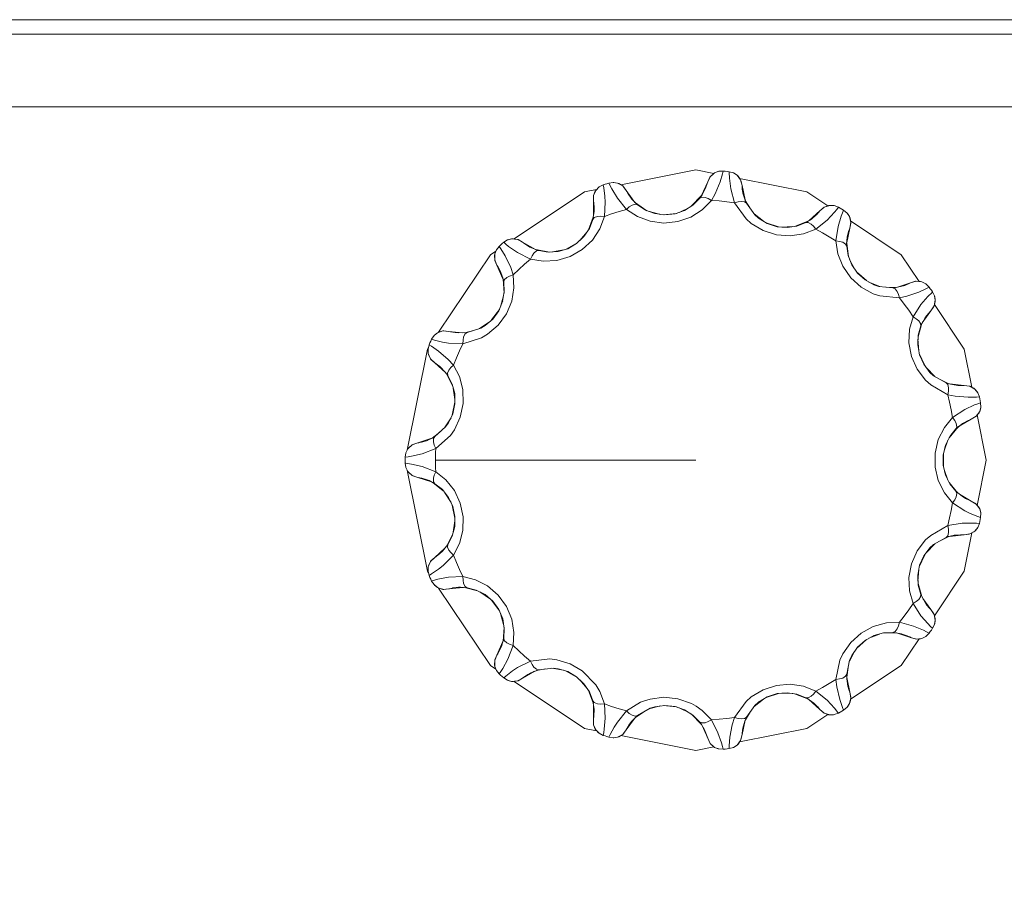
# Model space of a CAD drawing. Header units: millimetres. Extents: x 53746 to 116821, y -810352 to -765802.
# Tile 164 of 256: x 74392 to 74561, y -772028 to -771878. Entities that reach past the tile are written whole.
import ezdxf

# ---------------------------------------------------------------- set-up
doc = ezdxf.new("R2010")
doc.units = ezdxf.units.MM
doc.header["$MEASUREMENT"] = 0
doc.layers.add('Main Cradle Rails', color=7, linetype='Continuous', lineweight=0)
doc.layers.add('Tank and Accumulators', color=7, linetype='Continuous', lineweight=0)

# ---------------------------------------------------------------- blocks, each defined once
blk = doc.blocks.new('*U57')
at = {"layer": 'Tank and Accumulators', "color": 7, "linetype": 'Continuous', "lineweight": 0}
for p, q in [((-10774.07, 16168.61), (-10774.06, 16168.62)), ((-10783.57, 16165.87), (-10785.57, 16167.22)), ((-10785.5, 16167.15), (-10785.5, 16167.14)), ((-10785.18, 16166.87), (-10785.5, 16167.14)), ((-10774.22, 16168.4), (-10775.89, 16166.68)), ((-10765.76, 16166.2), (-10766.65, 16167.62)), ((-10766.62, 16167.53), (-10766.62, 16167.52)), ((-10766.43, 16167.13), (-10766.44, 16167.14)), ((-10792.68, 16165.8), (-10792.68, 16165.81)), ((-10783.14, 16165.71), (-10781.23, 16165.23)), ((-10782.23, 16165.37), (-10782.23, 16165.37)), ((-10778.49, 16165.41), (-10780.76, 16165.17)), ((-10778.74, 16165.33), (-10780.49, 16165.14)), ((-10778.74, 16165.33), (-10778.74, 16165.33)), ((-10778.03, 16165.57), (-10776.26, 16166.44)), ((-10777.1, 16165.9), (-10777.1, 16165.9)), ((-10777.08, 16165.91), (-10777.09, 16165.9)), ((-10763.49, 16164.04), (-10765.12, 16165.31)), ((-10753.82, 16165.84), (-10755.66, 16164.18)), ((-10792.84, 16164.74), (-10793.62, 16162.6)), ((-10764.99, 16165.13), (-10764.99, 16165.13)), ((-10764.35, 16164.56), (-10764.99, 16165.13)), ((-10760.91, 16163.09), (-10763.08, 16163.79)), ((-10761.18, 16163.11), (-10762.86, 16163.65)), ((-10755.86, 16164.06), (-10758.03, 16163.18)), ((-10756.22, 16163.83), (-10756.23, 16163.83)), ((-10755.28, 16164.42), (-10755.29, 16164.41)), ((-10795.14, 16160.72), (-10793.87, 16162.23)), ((-10761.18, 16163.11), (-10761.17, 16163.11)), ((-10760.44, 16163.05), (-10758.46, 16163.12)), ((-10759.44, 16162.97), (-10759.45, 16162.97)), ((-10795.49, 16160.38), (-10797.47, 16159.24)), ((-10795.68, 16160.21), (-10797.21, 16159.32)), ((-10795.68, 16160.21), (-10795.68, 16160.21)), ((-10794.41, 16161.4), (-10794.42, 16161.39)), ((-10794.4, 16161.41), (-10794.41, 16161.41)), ((-10749.21, 16160.19), (-10749.21, 16160.19)), ((-10749.2, 16159.77), (-10749.21, 16160.18)), ((-10748.86, 16157.9), (-10749.2, 16160.29)), ((-10800.32, 16158.74), (-10802.69, 16159.16)), ((-10802.6, 16159.12), (-10802.6, 16159.12)), ((-10800.58, 16158.73), (-10802.2, 16158.99)), ((-10797.92, 16159.11), (-10799.85, 16158.77)), ((-10798.89, 16158.82), (-10798.88, 16158.83)), ((-10748.69, 16157.47), (-10747.77, 16155.74)), ((-10748.34, 16156.57), (-10748.34, 16156.57)), ((-10745.81, 16153.82), (-10747.5, 16155.34)), ((-10746.04, 16153.95), (-10747.35, 16155.12)), ((-10808.39, 16154.31), (-10808.4, 16154.32)), ((-10808.34, 16154.06), (-10808.17, 16151.67)), ((-10746.04, 16153.95), (-10746.04, 16153.95)), ((-10743.47, 16152.81), (-10745.37, 16153.58)), ((-10744.51, 16153.11), (-10744.52, 16153.12)), ((-10743.69, 16152.84), (-10744.51, 16153.11)), ((-10743.69, 16152.84), (-10743.69, 16152.84)), ((-10742.38, 16152.7), (-10740.73, 16152.64)), ((-10741.23, 16152.59), (-10741.24, 16152.59)), ((-10740.47, 16152.67), (-10740.46, 16152.68)), ((-10808.79, 16149.33), (-10808.25, 16151.21)), ((-10808.41, 16150.25), (-10808.41, 16150.24)), ((-10808.97, 16148.88), (-10810.31, 16147.05)), ((-10809.07, 16148.64), (-10810.11, 16147.21)), ((-10809.07, 16148.64), (-10809.07, 16148.64)), ((-10810.69, 16146.72), (-10812.39, 16145.57)), ((-10814.92, 16144.86), (-10813.43, 16145.23)), ((-10814.52, 16144.88), (-10814.53, 16144.88)), ((-10811.44, 16146.08), (-10812.18, 16145.64)), ((-10812.18, 16145.64), (-10812.18, 16145.64)), ((-10736.91, 16144.17), (-10736.25, 16146.49)), ((-10736.46, 16146.02), (-10736.29, 16146.4)), ((-10736.29, 16146.41), (-10736.29, 16146.41)), ((-10816, 16144.81), (-10815.99, 16144.81)), ((-10736.79, 16141.76), (-10736.93, 16143.73)), ((-10736.97, 16142.74), (-10736.97, 16142.75)), ((-10735.77, 16139.2), (-10736.7, 16141.29)), ((-10735.94, 16139.42), (-10736.65, 16141.03)), ((-10734.05, 16137.34), (-10735.48, 16138.82)), ((-10818.29, 16138.08), (-10818.3, 16138.09)), ((-10818.13, 16137.87), (-10817.01, 16135.75)), ((-10734.24, 16137.45), (-10734.88, 16138.03)), ((-10734.24, 16137.45), (-10734.24, 16137.45)), ((-10733.1, 16136.79), (-10731.61, 16136.07)), ((-10816.9, 16135.32), (-10816.62, 16133.37)), ((-10732.09, 16136.22), (-10732.1, 16136.22)), ((-10731.36, 16135.99), (-10731.35, 16135.98)), ((-10816.65, 16134.37), (-10816.65, 16134.35)), ((-10816.61, 16132.89), (-10817.09, 16130.66)), ((-10816.61, 16132.62), (-10816.97, 16130.9)), ((-10816.61, 16132.63), (-10816.61, 16132.62)), ((-10817.29, 16130.22), (-10818.39, 16128.47)), ((-10817.72, 16129.32), (-10818.22, 16128.62)), ((-10818.22, 16128.62), (-10818.22, 16128.62)), ((-10731.56, 16126.78), (-10730.02, 16128.62)), ((-10731.45, 16127.01), (-10730.41, 16128.28)), ((-10730.1, 16128.56), (-10730.1, 16128.57)), ((-10819.2, 16127.74), (-10820.52, 16126.71)), ((-10820.43, 16126.75), (-10820.43, 16126.76)), ((-10820.06, 16126.98), (-10820.07, 16126.97)), ((-10732.44, 16124.51), (-10731.77, 16126.36)), ((-10732.2, 16125.5), (-10732.21, 16125.49)), ((-10732.61, 16122.03), (-10732.62, 16123.79)), ((-10732.55, 16121.78), (-10732.55, 16124.06)), ((-10821.36, 16103.78), (-10824.83, 16121.2)), ((-10732.61, 16122.03), (-10732.61, 16122.03)), ((-10732.44, 16121.3), (-10731.77, 16119.45)), ((-10823.02, 16119.94), (-10820.66, 16119.17)), ((-10732.21, 16120.34), (-10732.21, 16120.35)), ((-10732.21, 16120.32), (-10732.21, 16120.33)), ((-10821.05, 16119.38), (-10821.04, 16119.38)), ((-10820.45, 16119.06), (-10818.62, 16117.62)), ((-10730.11, 16117.3), (-10731.57, 16119.05)), ((-10817.29, 16115.6), (-10818.34, 16117.28)), ((-10817.73, 16116.52), (-10817.72, 16116.51)), ((-10817.72, 16116.5), (-10817.72, 16116.49)), ((-10729.26, 16116.63), (-10729.27, 16116.63)), ((-10817.09, 16115.16), (-10816.61, 16112.93)), ((-10816.97, 16114.93), (-10816.98, 16114.93)), ((-10816.97, 16114.93), (-10816.61, 16113.2)), ((-10816.9, 16110.51), (-10816.62, 16112.46)), ((-10816.65, 16111.46), (-10816.65, 16111.45)), ((-10817.01, 16110.06), (-10818.08, 16108.06)), ((-10733.1, 16109.03), (-10731.6, 16109.77)), ((-10732.1, 16109.6), (-10732.09, 16109.61)), ((-10731.69, 16109.75), (-10731.7, 16109.74)), ((-10735.48, 16107), (-10734.05, 16108.49)), ((-10734.88, 16107.8), (-10734.24, 16108.38)), ((-10734.24, 16108.38), (-10734.24, 16108.38)), ((-10818.77, 16107.22), (-10818.76, 16107.23)), ((-10736.7, 16104.54), (-10735.77, 16106.62)), ((-10736.65, 16104.8), (-10735.94, 16106.41)), ((-10736.66, 16104.79), (-10736.65, 16104.8)), ((-10821.17, 16103.49), (-10821.36, 16103.78)), ((-10736.97, 16103.09), (-10736.97, 16103.1)), ((-10736.93, 16102.1), (-10736.79, 16104.07)), ((-10817.67, 16100.74), (-10815.2, 16100.99)), ((-10815.65, 16101.02), (-10815.64, 16101.02)), ((-10814.97, 16100.98), (-10812.71, 16100.41)), ((-10736.28, 16099.46), (-10736.91, 16101.65)), ((-10810.68, 16099.1), (-10812.32, 16100.21)), ((-10811.45, 16099.76), (-10811.44, 16099.75)), ((-10811.43, 16099.75), (-10811.43, 16099.74)), ((-10810.31, 16098.78), (-10808.97, 16096.94)), ((-10810.11, 16098.61), (-10810.12, 16098.62)), ((-10810.11, 16098.61), (-10809.07, 16097.19)), ((-10735.79, 16098.51), (-10735.78, 16098.5)), ((-10735.78, 16098.5), (-10735.78, 16098.5)), ((-10808.79, 16096.51), (-10808.25, 16094.61)), ((-10808.4, 16095.56), (-10808.4, 16095.57)), ((-10808.17, 16094.15), (-10808.34, 16091.75)), ((-10808.13, 16093.9), (-10808.23, 16092.26)), ((-10743.57, 16092.97), (-10745.38, 16092.24)), ((-10744.5, 16092.72), (-10744.49, 16092.72)), ((-10743.12, 16093.1), (-10740.71, 16093.18)), ((-10741.23, 16093.24), (-10740.81, 16093.2)), ((-10740.81, 16093.2), (-10740.81, 16093.2)), ((-10808.31, 16091.85), (-10808.31, 16091.85)), ((-10747.49, 16090.49), (-10745.81, 16092.01)), ((-10747.35, 16090.7), (-10746.04, 16091.88)), ((-10747.35, 16090.7), (-10747.35, 16090.7)), ((-10748.74, 16088.27), (-10747.78, 16090.07)), ((-10748.7, 16088.48), (-10748.34, 16089.26)), ((-10748.34, 16089.27), (-10748.33, 16089.27)), ((-10748.7, 16088.48), (-10748.7, 16088.48)), ((-10803.56, 16086.3), (-10803.56, 16086.3)), ((-10801.04, 16086.96), (-10802.56, 16086.69)), ((-10802.2, 16086.83), (-10802.18, 16086.83)), ((-10799.95, 16087.07), (-10797.92, 16086.72)), ((-10799.73, 16087.1), (-10799.73, 16087.1)), ((-10799.73, 16087.1), (-10798.88, 16087)), ((-10797.46, 16086.58), (-10795.48, 16085.44)), ((-10797.21, 16086.5), (-10795.68, 16085.62)), ((-10749.2, 16085.55), (-10748.97, 16087.19)), ((-10749.2, 16086.06), (-10749.2, 16086.07)), ((-10793.87, 16083.6), (-10795.14, 16085.11)), ((-10794.41, 16084.42), (-10794.41, 16084.41)), ((-10749.2, 16085.29), (-10749.2, 16085.28)), ((-10793.62, 16083.23), (-10792.8, 16080.96)), ((-10793.48, 16083), (-10792.9, 16081.47)), ((-10763.08, 16082.03), (-10760.91, 16082.74)), ((-10762.86, 16082.17), (-10761.18, 16082.72)), ((-10760.44, 16082.78), (-10758.46, 16082.71)), ((-10759.43, 16082.85), (-10759.44, 16082.85)), ((-10758.03, 16082.64), (-10755.78, 16081.74)), ((-10792.81, 16081.05), (-10792.81, 16081.06)), ((-10783.24, 16080.09), (-10781.23, 16080.59)), ((-10780.76, 16080.65), (-10778.48, 16080.41)), ((-10780.49, 16080.69), (-10778.74, 16080.5)), ((-10765.12, 16080.51), (-10763.49, 16081.78)), ((-10764.99, 16080.69), (-10764.35, 16081.26)), ((-10764.99, 16080.69), (-10764.99, 16080.69)), ((-10756.23, 16082), (-10755.87, 16081.8)), ((-10755.87, 16081.8), (-10755.86, 16081.79)), ((-10785.46, 16078.68), (-10784.18, 16079.54)), ((-10785.18, 16078.96), (-10785.17, 16078.96)), ((-10783.04, 16080.2), (-10782.22, 16080.46)), ((-10783.04, 16080.2), (-10783.04, 16080.2)), ((-10776.26, 16079.39), (-10778.04, 16080.25)), ((-10777.09, 16079.92), (-10777.08, 16079.91)), ((-10775.89, 16079.15), (-10774.21, 16077.41)), ((-10775.66, 16079), (-10774.51, 16077.84)), ((-10765.76, 16079.63), (-10766.64, 16078.22)), ((-10786.21, 16077.92), (-10786.22, 16077.91)), ((-10786.22, 16077.91), (-10786.22, 16077.91)), ((-10774.26, 16077.5), (-10774.26, 16077.5)), ((-10766.74, 16077.98), (-10766.75, 16077.97)), ((-10766.44, 16078.68), (-10766.43, 16078.69))]:
    blk.add_line(p, q, dxfattribs=at)
at = {"layer": 'Tank and Accumulators', "color": 7, "linetype": 'Continuous', "lineweight": 0, "flags": 128}
for points in [[(-10653.07, 16196.84), (-10653.07, 16196.84), (-10653.18, 16197.22), (-10653.57, 16197.82), (-10653.73, 16198.03), (-10654.54, 16198.57), (-10654.82, 16198.66), (-10655.49, 16198.76), (-11450.49, 16198.76), (-11451.14, 16198.67), (-11451.14, 16198.67)], [(-11450.5, 16196.26), (-11450.49, 16196.26), (-10655.49, 16196.26), (-10655.49, 15851.26), (-11450.49, 15851.26), (-11450.49, 15851.26)], [(-11437.99, 15863.76), (-10667.99, 15863.76), (-10667.99, 16183.76), (-11437.99, 16183.76), (-11437.99, 15863.76)], [(-10788.08, 16170.34), (-10775.17, 16172.91), (-10772.06, 16172.29)], [(-10770.46, 16172.69), (-10770.46, 16172.69), (-10770.57, 16172.21), (-10770.98, 16170.82), (-10771.84, 16168.78), (-10772.47, 16167.64), (-10773.04, 16167.94), (-10773.57, 16168.13), (-10774.15, 16168.17), (-10774.51, 16167.99), (-10775.66, 16166.82)], [(-10771.22, 16172.65), (-10771.92, 16172.38), (-10772.68, 16171.72), (-10773.12, 16170.81)], [(-10771.92, 16172.38), (-10772.14, 16172.24), (-10772.68, 16171.72)], [(-10771.22, 16172.65), (-10771.34, 16172.62), (-10771.92, 16172.38)], [(-10768.69, 16172.38), (-10768.69, 16172.38), (-10769.42, 16172.58), (-10769.77, 16172.62), (-10770.11, 16172.66), (-10770.46, 16172.69), (-10771.22, 16172.65), (-10771.22, 16172.65)], [(-10766.61, 16167.52), (-10766.44, 16167.14), (-10766.76, 16167.4), (-10767.33, 16167.47), (-10767.89, 16167.4), (-10768.5, 16167.22), (-10769.15, 16169.63), (-10769.38, 16171.48), (-10769.42, 16172.46), (-10769.42, 16172.58), (-10769.42, 16172.58)], [(-10768.06, 16171.97), (-10768.58, 16172.33), (-10768.69, 16172.38)], [(-10767.21, 16170.19), (-10767.45, 16171.17), (-10768.06, 16171.97), (-10768.69, 16172.38)], [(-10791.11, 16170.3), (-10791.11, 16170.3), (-10791.02, 16169.81), (-10790.83, 16168.38), (-10790.77, 16167.35), (-10790.9, 16164.87), (-10791.69, 16162.76), (-10792.97, 16160.82), (-10794.71, 16159.18), (-10796.8, 16157.97), (-10799.09, 16157.29), (-10801.42, 16157.15), (-10803.64, 16157.51), (-10804.65, 16156.65), (-10805.64, 16155.76), (-10806.6, 16154.84), (-10806.47, 16152.6), (-10806.85, 16150.3), (-10807.77, 16148.09), (-10809.19, 16146.14), (-10811.01, 16144.58), (-10812.02, 16143.99), (-10815.25, 16142.94), (-10815.83, 16141.74), (-10816.37, 16140.53), (-10816.87, 16139.29), (-10815.84, 16137.3), (-10815.25, 16135.05), (-10815.19, 16132.66), (-10815.7, 16130.29), (-10816.72, 16128.13), (-10817.4, 16127.17), (-10819.93, 16124.91), (-10820.17, 16125.5), (-10820.3, 16126.05), (-10820.29, 16126.63), (-10820.07, 16126.97), (-10820.42, 16126.76)], [(-10789.37, 16170.74), (-10789.37, 16170.74), (-10790.12, 16170.62), (-10790.45, 16170.52), (-10790.78, 16170.41), (-10791.11, 16170.3), (-10791.79, 16169.95), (-10791.79, 16169.95)], [(-10783.81, 16165.96), (-10785.18, 16166.87), (-10785.58, 16166.97), (-10786.13, 16166.81), (-10786.61, 16166.51), (-10787.1, 16166.1), (-10788.67, 16168.04), (-10789.63, 16169.63), (-10790.07, 16170.51), (-10790.12, 16170.62), (-10790.12, 16170.62)], [(-10788.63, 16170.62), (-10789.25, 16170.74), (-10789.37, 16170.74)], [(-10789.37, 16170.74), (-10788.62, 16170.62), (-10787.75, 16170.13), (-10787.13, 16169.34), (-10787.13, 16169.34)], [(-10787.75, 16170.13), (-10788.39, 16170.54), (-10788.62, 16170.62)], [(-10772.68, 16171.72), (-10772.76, 16171.62), (-10773.12, 16170.81), (-10774.17, 16168.47)], [(-10773.12, 16170.81), (-10773.12, 16170.81), (-10773.19, 16170.54), (-10773.47, 16169.77), (-10774.06, 16168.62)], [(-10767.45, 16171.17), (-10767.87, 16171.8), (-10768.05, 16171.97)], [(-10767.62, 16171.41), (-10756.03, 16169.11), (-10752.44, 16166.71)], [(-10766.68, 16167.71), (-10767.21, 16170.19), (-10767.4, 16171.05), (-10767.45, 16171.17)], [(-10806.42, 16161.01), (-10794.3, 16169.11), (-10792.23, 16169.52)], [(-10791.79, 16169.95), (-10792.32, 16169.42), (-10792.75, 16168.51), (-10792.78, 16167.5), (-10792.74, 16167.23), (-10792.67, 16166.41), (-10792.68, 16165.81)], [(-10792.32, 16169.42), (-10792.46, 16169.21), (-10792.75, 16168.51)], [(-10791.79, 16169.95), (-10791.89, 16169.88), (-10792.32, 16169.42)], [(-10785.64, 16167.29), (-10787.13, 16169.34), (-10787.65, 16170.05), (-10787.75, 16170.13)], [(-10786.22, 16167.91), (-10786.31, 16168.03), (-10786.83, 16168.79), (-10786.87, 16168.85), (-10787.1, 16169.28), (-10787.13, 16169.34)], [(-10774.06, 16168.62), (-10774.51, 16167.99), (-10774.51, 16167.99)], [(-10766.96, 16168.52), (-10767, 16168.66), (-10767.16, 16169.57), (-10767.17, 16169.64), (-10767.21, 16170.12), (-10767.21, 16170.19), (-10767.21, 16170.19)], [(-10749.72, 16165.95), (-10749.72, 16165.95), (-10749.91, 16165.49), (-10750.13, 16164.92), (-10750.67, 16163.14), (-10751.06, 16160.68), (-10752.19, 16161.38), (-10753.34, 16162.05), (-10754.52, 16162.68), (-10756.61, 16161.86), (-10758.91, 16161.51), (-10761.29, 16161.7), (-10763.59, 16162.45), (-10765.63, 16163.69), (-10766.51, 16164.47), (-10768.5, 16167.22), (-10769.82, 16167.4), (-10771.15, 16167.54), (-10772.47, 16167.64), (-10774.06, 16166.04), (-10776.01, 16164.78), (-10778.27, 16163.99), (-10780.67, 16163.74), (-10783.04, 16164.05), (-10785.22, 16164.87), (-10787.1, 16166.1), (-10788.38, 16165.73), (-10789.65, 16165.32), (-10790.9, 16164.87), (-10791.54, 16164.91), (-10792.1, 16164.87), (-10792.64, 16164.68), (-10792.9, 16164.36), (-10793.48, 16162.82)], [(-10792.75, 16168.51), (-10792.77, 16168.38), (-10792.78, 16167.5), (-10792.78, 16165.13)], [(-10785.5, 16167.14), (-10785.5, 16167.14), (-10786.22, 16167.91), (-10786.19, 16167.88)], [(-10766.61, 16167.52), (-10766.61, 16167.52), (-10766.96, 16168.52), (-10766.95, 16168.48)], [(-10766.44, 16167.14), (-10766.44, 16167.14), (-10764.99, 16165.13), (-10764.99, 16165.13)], [(-10792.68, 16165.81), (-10792.68, 16165.81), (-10792.9, 16164.36), (-10792.9, 16164.36)], [(-10782.21, 16165.36), (-10782.22, 16165.37), (-10783.81, 16165.96), (-10783.81, 16165.96)], [(-10780.49, 16165.14), (-10780.49, 16165.14), (-10782.22, 16165.37), (-10782.22, 16165.37)], [(-10777.09, 16165.9), (-10777.09, 16165.9), (-10778.74, 16165.33), (-10778.74, 16165.33)], [(-10775.67, 16166.82), (-10775.66, 16166.82), (-10777.09, 16165.9), (-10777.09, 16165.9)], [(-10750.62, 16166.47), (-10750.62, 16166.47), (-10750.92, 16166.08), (-10751.3, 16165.6), (-10752.58, 16164.25), (-10754.52, 16162.68), (-10754.91, 16163.18), (-10755.32, 16163.57), (-10755.82, 16163.85), (-10756.23, 16163.82), (-10757.76, 16163.22)], [(-10751.33, 16166.74), (-10752.09, 16166.78), (-10753.05, 16166.48), (-10753.82, 16165.84), (-10753.83, 16165.82), (-10753.99, 16165.62), (-10754.22, 16165.36), (-10754.3, 16165.28), (-10755, 16164.63), (-10755.28, 16164.42)], [(-10753.05, 16166.48), (-10753.16, 16166.42), (-10753.82, 16165.84), (-10754.22, 16165.36), (-10754.22, 16165.36)], [(-10752.09, 16166.78), (-10752.34, 16166.75), (-10753.04, 16166.49)], [(-10751.33, 16166.74), (-10751.45, 16166.76), (-10752.08, 16166.78)], [(-10749.13, 16165.47), (-10749.13, 16165.47), (-10749.72, 16165.95), (-10750.02, 16166.13), (-10750.32, 16166.3), (-10750.62, 16166.47), (-10751.33, 16166.74), (-10751.33, 16166.74)], [(-10748.72, 16164.84), (-10749.05, 16165.37), (-10749.13, 16165.47)], [(-10748.67, 16162.87), (-10748.49, 16163.86), (-10748.72, 16164.84), (-10749.13, 16165.47)], [(-10762.86, 16163.65), (-10764.35, 16164.56), (-10764.33, 16164.56)], [(-10756.23, 16163.82), (-10756.23, 16163.82), (-10755.28, 16164.42), (-10755.28, 16164.42)], [(-10749.19, 16160.39), (-10748.67, 16162.87), (-10748.49, 16163.73), (-10748.49, 16163.86)], [(-10748.49, 16163.86), (-10748.62, 16164.6), (-10748.72, 16164.84)], [(-10748.54, 16164.1), (-10739.81, 16158.27), (-10736.75, 16153.69)], [(-10793.48, 16162.82), (-10793.48, 16162.82), (-10794.41, 16161.4), (-10795.68, 16160.21), (-10795.68, 16160.21)], [(-10757.76, 16163.22), (-10757.76, 16163.22), (-10759.44, 16162.97), (-10761.18, 16163.11), (-10761.18, 16163.11)], [(-10759.43, 16162.97), (-10759.44, 16162.97), (-10759.44, 16162.97)], [(-10749.12, 16161.24), (-10749.1, 16161.38), (-10748.88, 16162.28), (-10748.77, 16162.6), (-10748.73, 16162.7), (-10748.67, 16162.87), (-10748.67, 16162.87)], [(-10807.6, 16160.83), (-10807.6, 16160.83), (-10808.23, 16160.42), (-10808.49, 16160.19), (-10808.75, 16159.95), (-10809.01, 16159.72), (-10809.48, 16159.13), (-10809.48, 16159.13)], [(-10808.23, 16160.42), (-10808.23, 16160.42), (-10807.86, 16160.09), (-10807.39, 16159.71), (-10805.85, 16158.65), (-10803.64, 16157.51), (-10803.35, 16158.09), (-10803.04, 16158.55), (-10802.6, 16158.93), (-10802.2, 16158.99), (-10802.59, 16159.12)], [(-10806.87, 16161.03), (-10807.48, 16160.87), (-10807.6, 16160.83)], [(-10807.6, 16160.83), (-10806.87, 16161.03), (-10805.87, 16160.93), (-10804.98, 16160.46), (-10804.98, 16160.46)], [(-10805.87, 16160.93), (-10806.61, 16161.04), (-10806.87, 16161.03)], [(-10802.78, 16159.2), (-10804.98, 16160.46), (-10805.74, 16160.9), (-10805.87, 16160.93)], [(-10803.57, 16159.53), (-10803.7, 16159.6), (-10804.48, 16160.08), (-10804.76, 16160.28), (-10804.84, 16160.35), (-10804.98, 16160.46)], [(-10748.96, 16158.14), (-10749.2, 16159.77), (-10749.39, 16160.13), (-10749.88, 16160.43), (-10750.42, 16160.59), (-10751.06, 16160.68), (-10750.72, 16158.46), (-10749.87, 16156.29), (-10748.51, 16154.32), (-10746.71, 16152.71), (-10744.62, 16151.56), (-10743.5, 16151.19), (-10740.13, 16150.84), (-10738.86, 16151.13), (-10736.76, 16151.86), (-10735.46, 16152.48), (-10735.03, 16152.72), (-10735.03, 16152.72)], [(-10749.21, 16160.18), (-10749.21, 16160.18), (-10749.12, 16161.24), (-10749.12, 16161.2)], [(-10819.43, 16144.94), (-10810.52, 16158.27), (-10809.59, 16158.89)], [(-10809.48, 16159.13), (-10809.76, 16158.42), (-10809.77, 16157.42), (-10809.39, 16156.48)], [(-10809.48, 16159.13), (-10809.54, 16159.02), (-10809.76, 16158.42)], [(-10809.01, 16159.72), (-10809.01, 16159.72), (-10808.73, 16159.31), (-10807.97, 16158.08), (-10807.02, 16156.07), (-10806.6, 16154.84), (-10807.21, 16154.62), (-10807.7, 16154.35), (-10808.12, 16153.96), (-10808.23, 16153.56), (-10808.13, 16151.93)], [(-10802.59, 16159.12), (-10803.57, 16159.53), (-10803.53, 16159.51)], [(-10797.21, 16159.32), (-10797.21, 16159.32), (-10798.88, 16158.83), (-10800.58, 16158.73), (-10800.57, 16158.73)], [(-10798.88, 16158.83), (-10798.88, 16158.83), (-10798.87, 16158.83)], [(-10809.76, 16158.42), (-10809.8, 16158.17), (-10809.77, 16157.42)], [(-10809.77, 16157.42), (-10809.75, 16157.29), (-10809.39, 16156.48), (-10808.35, 16154.14)], [(-10747.35, 16155.12), (-10747.35, 16155.12), (-10748.34, 16156.56), (-10748.96, 16158.14), (-10748.96, 16158.14)], [(-10809.39, 16156.48), (-10809.39, 16156.48), (-10809.24, 16156.25), (-10808.85, 16155.53), (-10808.4, 16154.32)], [(-10748.33, 16156.55), (-10748.34, 16156.56), (-10748.34, 16156.56)], [(-10808.4, 16154.32), (-10808.4, 16154.32), (-10808.23, 16153.56), (-10808.23, 16153.56)], [(-10746.04, 16153.95), (-10746.04, 16153.95), (-10744.51, 16153.11), (-10744.51, 16153.11)], [(-10737.24, 16153.72), (-10737.36, 16153.71), (-10738.2, 16153.44), (-10740.64, 16152.65)], [(-10735.56, 16153.25), (-10736.24, 16153.6), (-10737.24, 16153.72), (-10738.2, 16153.44), (-10738.45, 16153.31), (-10739.21, 16153), (-10740.46, 16152.68)], [(-10736.24, 16153.6), (-10736.48, 16153.67), (-10737.23, 16153.72)], [(-10735.56, 16153.25), (-10735.67, 16153.33), (-10736.24, 16153.6)], [(-10808.13, 16151.93), (-10808.13, 16151.93), (-10808.41, 16150.25), (-10809.07, 16148.64), (-10809.07, 16148.64)], [(-10741.23, 16152.59), (-10741.23, 16152.59), (-10743.69, 16152.84), (-10743.69, 16152.84)], [(-10740.46, 16152.68), (-10741.23, 16152.59), (-10741.23, 16152.59)], [(-10741.23, 16152.59), (-10740.85, 16152.44), (-10740.5, 16151.98), (-10740.28, 16151.46), (-10740.13, 16150.84), (-10739.31, 16149.79), (-10738.53, 16148.71), (-10737.78, 16147.61), (-10738.38, 16145.44), (-10738.48, 16143.12), (-10738.04, 16140.77), (-10737.06, 16138.56), (-10735.61, 16136.66), (-10734.74, 16135.86), (-10731.8, 16134.17), (-10731.69, 16134.81), (-10731.67, 16135.37), (-10731.81, 16135.93), (-10732.09, 16136.22)], [(-10736.9, 16144.44), (-10736.46, 16146.02), (-10736.48, 16146.43), (-10736.81, 16146.9), (-10737.24, 16147.27), (-10737.78, 16147.61), (-10736.42, 16149.7), (-10735.21, 16151.11), (-10734.5, 16151.79), (-10734.41, 16151.88), (-10734.41, 16151.88)], [(-10735.03, 16152.72), (-10735.56, 16153.25), (-10735.56, 16153.25)], [(-10734.07, 16151.2), (-10734.07, 16151.2), (-10734.41, 16151.88), (-10734.61, 16152.16), (-10734.82, 16152.44), (-10735.03, 16152.72)], [(-10808.4, 16150.26), (-10808.41, 16150.25), (-10808.41, 16150.25)], [(-10734.71, 16148.63), (-10734.15, 16149.47), (-10733.95, 16150.45), (-10734.07, 16151.2)], [(-10734.15, 16149.47), (-10733.96, 16150.2), (-10733.95, 16150.45)], [(-10733.95, 16150.46), (-10734.04, 16151.08), (-10734.07, 16151.2)], [(-10736.2, 16146.58), (-10734.71, 16148.63), (-10734.19, 16149.35), (-10734.15, 16149.47)], [(-10735.78, 16147.33), (-10735.7, 16147.45), (-10735.14, 16148.18), (-10735.09, 16148.24), (-10734.76, 16148.59), (-10734.71, 16148.63), (-10734.71, 16148.63)], [(-10734.09, 16149.7), (-10728.97, 16142.05), (-10727.66, 16135.46)], [(-10811.43, 16146.08), (-10811.44, 16146.08), (-10810.11, 16147.21), (-10810.11, 16147.21)], [(-10735.8, 16147.29), (-10735.78, 16147.33), (-10736.29, 16146.4), (-10736.29, 16146.4)], [(-10820.63, 16143.72), (-10820.63, 16143.72), (-10820.16, 16143.58), (-10818.75, 16143.24), (-10817.74, 16143.08), (-10815.25, 16142.94), (-10815.23, 16143.59), (-10815.12, 16144.14), (-10814.88, 16144.66), (-10814.53, 16144.88)], [(-10820.21, 16144.36), (-10819.63, 16144.84), (-10818.68, 16145.16), (-10817.67, 16145.09), (-10817.67, 16145.09)], [(-10818.68, 16145.16), (-10819.4, 16144.95), (-10819.63, 16144.84)], [(-10815.31, 16144.84), (-10817.67, 16145.09), (-10818.55, 16145.18), (-10818.68, 16145.16)], [(-10816, 16144.81), (-10816.59, 16144.87), (-10817.4, 16145.02), (-10817.67, 16145.09)], [(-10814.53, 16144.88), (-10814.53, 16144.88), (-10816, 16144.81), (-10816, 16144.81)], [(-10812.18, 16145.64), (-10812.18, 16145.64), (-10814.53, 16144.88), (-10814.53, 16144.88)], [(-10820.21, 16144.36), (-10820.21, 16144.36), (-10820.63, 16143.72), (-10820.77, 16143.41), (-10820.92, 16143.09), (-10821.05, 16142.77), (-10821.25, 16142.04), (-10821.25, 16142.04)], [(-10819.63, 16144.84), (-10820.13, 16144.45), (-10820.21, 16144.36)], [(-10736.9, 16144.44), (-10736.9, 16144.44), (-10736.97, 16142.74), (-10736.97, 16142.74)], [(-10824.83, 16124.62), (-10821.36, 16142.05), (-10821.17, 16142.34)], [(-10821.25, 16142.04), (-10821.26, 16141.91), (-10821.21, 16141.28)], [(-10821.25, 16142.04), (-10821.21, 16141.28), (-10820.81, 16140.36), (-10820.09, 16139.66)], [(-10821.05, 16142.77), (-10821.05, 16142.77), (-10820.63, 16142.52), (-10819.44, 16141.7), (-10817.76, 16140.25), (-10816.87, 16139.29), (-10817.33, 16138.85), (-10817.68, 16138.4), (-10817.9, 16137.87), (-10817.83, 16137.47), (-10817.08, 16136.01)], [(-10736.65, 16141.03), (-10736.97, 16142.74), (-10736.97, 16142.73)], [(-10821.21, 16141.28), (-10821.15, 16141.04), (-10820.81, 16140.36)], [(-10820.81, 16140.36), (-10820.74, 16140.25), (-10820.09, 16139.66), (-10818.19, 16137.94)], [(-10820.09, 16139.66), (-10820.09, 16139.66), (-10819.85, 16139.51), (-10819.2, 16139.01), (-10818.3, 16138.09)], [(-10735.94, 16139.42), (-10735.94, 16139.42), (-10734.88, 16138.03), (-10734.88, 16138.04)], [(-10818.3, 16138.09), (-10817.83, 16137.47), (-10817.83, 16137.47)], [(-10731.35, 16135.98), (-10731.35, 16135.98), (-10732.09, 16136.22), (-10734.24, 16137.45), (-10734.24, 16137.45)], [(-10817.08, 16136.01), (-10817.08, 16136.01), (-10816.65, 16134.37), (-10816.65, 16134.37)], [(-10727.98, 16135.63), (-10728.1, 16135.67), (-10728.98, 16135.77), (-10731.53, 16136.04)], [(-10728.98, 16135.77), (-10728.98, 16135.77), (-10729.26, 16135.75), (-10730.08, 16135.77), (-10731.35, 16135.98)], [(-10726.65, 16134.52), (-10727.12, 16135.11), (-10727.98, 16135.63), (-10728.98, 16135.77)], [(-10727.12, 16135.11), (-10727.32, 16135.28), (-10727.98, 16135.63)], [(-10726.65, 16134.52), (-10726.71, 16134.63), (-10727.12, 16135.11)], [(-10816.61, 16132.62), (-10816.61, 16132.62), (-10816.65, 16134.37), (-10816.65, 16134.38)], [(-10766.44, 16078.68), (-10766.76, 16078.43), (-10767.33, 16078.35), (-10767.89, 16078.43), (-10768.5, 16078.6), (-10766.51, 16081.35), (-10765.63, 16082.13), (-10763.59, 16083.38), (-10761.29, 16084.12), (-10758.91, 16084.31), (-10756.61, 16083.97), (-10754.52, 16083.15), (-10753.34, 16083.78), (-10752.19, 16084.45), (-10751.06, 16085.15), (-10750.36, 16088.47), (-10749.87, 16089.53), (-10748.51, 16091.5), (-10746.72, 16093.12), (-10744.62, 16094.26), (-10742.37, 16094.88), (-10740.13, 16094.99), (-10739.31, 16096.04), (-10738.53, 16097.12), (-10737.78, 16098.22), (-10738.38, 16100.38), (-10738.48, 16102.71), (-10738.04, 16105.06), (-10737.06, 16107.27), (-10735.61, 16109.17), (-10734.74, 16109.96), (-10731.8, 16111.65), (-10731.48, 16112.95), (-10731.21, 16114.25), (-10730.97, 16115.56), (-10732.39, 16117.3), (-10733.44, 16119.38), (-10733.99, 16121.71), (-10733.99, 16124.12), (-10733.43, 16126.45), (-10732.39, 16128.53), (-10730.97, 16130.27), (-10731.21, 16131.58), (-10731.48, 16132.88), (-10731.8, 16134.17), (-10730.52, 16133.92), (-10728.31, 16133.74), (-10726.87, 16133.78), (-10726.37, 16133.82), (-10726.37, 16133.82)], [(-10726.12, 16132.04), (-10726.12, 16132.04), (-10726.15, 16132.8), (-10726.22, 16133.14), (-10726.3, 16133.48), (-10726.37, 16133.82), (-10726.65, 16134.52), (-10726.65, 16134.52)], [(-10726.15, 16132.8), (-10726.15, 16132.8), (-10726.62, 16132.63), (-10727.19, 16132.42), (-10728.88, 16131.62), (-10730.97, 16130.27), (-10730.61, 16129.73), (-10730.37, 16129.23), (-10730.26, 16128.66), (-10730.41, 16128.28), (-10730.1, 16128.56)], [(-10726.12, 16132.04), (-10726.31, 16131.31), (-10726.89, 16130.49), (-10727.75, 16129.96), (-10727.75, 16129.96)], [(-10726.31, 16131.31), (-10726.14, 16131.92), (-10726.12, 16132.04)], [(-10817.72, 16129.33), (-10817.72, 16129.32), (-10816.97, 16130.9), (-10816.97, 16130.9)], [(-10729.94, 16128.68), (-10727.75, 16129.96), (-10726.98, 16130.4), (-10726.89, 16130.49)], [(-10729.26, 16129.2), (-10729.13, 16129.28), (-10728.32, 16129.72), (-10728.01, 16129.85), (-10727.91, 16129.89), (-10727.75, 16129.96)], [(-10726.89, 16130.49), (-10726.42, 16131.08), (-10726.31, 16131.31)], [(-10726.72, 16130.71), (-10725.17, 16122.91), (-10726.72, 16115.12)], [(-10820.07, 16126.97), (-10820.07, 16126.97), (-10818.22, 16128.62), (-10818.22, 16128.62)], [(-10729.29, 16129.17), (-10729.26, 16129.2), (-10730.1, 16128.56), (-10730.1, 16128.56)], [(-10820.61, 16126.67), (-10823.02, 16125.88), (-10823.86, 16125.61), (-10823.96, 16125.54)], [(-10821.38, 16126.31), (-10821.52, 16126.26), (-10822.4, 16126), (-10822.74, 16125.93), (-10822.84, 16125.91), (-10823.02, 16125.88)], [(-10820.42, 16126.76), (-10820.42, 16126.76), (-10821.38, 16126.31), (-10821.34, 16126.33)], [(-10732.21, 16125.49), (-10731.45, 16127.01), (-10731.45, 16127.01)], [(-10825.16, 16123.43), (-10825.16, 16123.43), (-10824.67, 16123.5), (-10824.07, 16123.59), (-10822.26, 16124.02), (-10819.93, 16124.91), (-10819.96, 16124.24), (-10819.97, 16123.58), (-10819.98, 16122.91), (-10805.75, 16122.91), (-10790.68, 16122.91), (-10775.17, 16122.91)], [(-10825.04, 16124.18), (-10824.7, 16124.86), (-10823.96, 16125.54), (-10823.02, 16125.88), (-10823.02, 16125.88)], [(-10824.7, 16124.86), (-10825, 16124.3), (-10825.04, 16124.18)], [(-10823.96, 16125.54), (-10824.54, 16125.06), (-10824.7, 16124.86)], [(-10732.62, 16123.79), (-10732.62, 16123.79), (-10732.21, 16125.49)], [(-10732.21, 16125.49), (-10732.21, 16125.49), (-10732.21, 16125.48)], [(-10825.04, 16124.18), (-10825.04, 16124.18), (-10825.16, 16123.43), (-10825.17, 16123.09), (-10825.17, 16122.74), (-10825.16, 16122.39), (-10825.04, 16121.64), (-10825.04, 16121.64)], [(-10819.98, 16122.91), (-10819.97, 16122.25), (-10819.96, 16121.58), (-10819.93, 16120.92), (-10818.17, 16119.51), (-10816.72, 16117.69), (-10815.7, 16115.53), (-10815.19, 16113.17), (-10815.25, 16110.78), (-10815.84, 16108.53), (-10816.87, 16106.53), (-10816.37, 16105.3), (-10815.83, 16104.08), (-10815.25, 16102.88), (-10813.07, 16102.31), (-10811.01, 16101.24), (-10809.19, 16099.68), (-10807.77, 16097.73), (-10806.85, 16095.52), (-10806.47, 16093.23), (-10806.6, 16090.98), (-10805.64, 16090.06), (-10804.65, 16089.17), (-10803.64, 16088.31), (-10800.26, 16088.67), (-10799.09, 16088.54), (-10796.8, 16087.86), (-10794.71, 16086.65), (-10792.37, 16084.2), (-10791.69, 16083.06), (-10790.9, 16080.96), (-10789.65, 16080.51), (-10788.38, 16080.1), (-10787.1, 16079.72), (-10784.7, 16081.21), (-10784.17, 16081.43), (-10783.04, 16081.78), (-10780.67, 16082.09), (-10778.27, 16081.83), (-10775.9, 16080.98), (-10775.12, 16080.54), (-10774.05, 16079.79), (-10772.47, 16078.19), (-10773.04, 16077.88), (-10773.57, 16077.7), (-10774.15, 16077.65), (-10774.51, 16077.84), (-10774.26, 16077.5)], [(-10825.16, 16122.39), (-10825.16, 16122.39), (-10825.04, 16122.38), (-10824.07, 16122.23), (-10822.26, 16121.81), (-10819.93, 16120.92), (-10820.17, 16120.32), (-10820.3, 16119.78), (-10820.29, 16119.2), (-10820.07, 16118.86), (-10818.78, 16117.83)], [(-10825.04, 16121.64), (-10825, 16121.52), (-10824.7, 16120.97)], [(-10825.04, 16121.64), (-10824.7, 16120.97), (-10823.96, 16120.28), (-10823.02, 16119.94), (-10822.95, 16119.93), (-10822.92, 16119.93), (-10822.4, 16119.83), (-10822.3, 16119.8), (-10821.38, 16119.52), (-10821.05, 16119.38)], [(-10731.45, 16118.82), (-10731.45, 16118.82), (-10732.21, 16120.33), (-10732.61, 16122.03), (-10732.61, 16122.03)], [(-10824.7, 16120.97), (-10824.54, 16120.77), (-10823.96, 16120.29)], [(-10823.96, 16120.28), (-10823.86, 16120.22), (-10823.02, 16119.94), (-10822.4, 16119.83), (-10822.4, 16119.83)], [(-10820.07, 16118.86), (-10820.07, 16118.86), (-10821.05, 16119.38), (-10821.05, 16119.38)], [(-10818.78, 16117.83), (-10818.78, 16117.83), (-10817.72, 16116.5), (-10816.97, 16114.93), (-10816.97, 16114.93)], [(-10726.15, 16113.03), (-10726.15, 16113.03), (-10726.62, 16113.19), (-10727.96, 16113.74), (-10728.88, 16114.2), (-10730.97, 16115.56), (-10730.61, 16116.09), (-10730.37, 16116.6), (-10730.26, 16117.17), (-10730.41, 16117.55), (-10731.45, 16118.82)], [(-10730.41, 16117.55), (-10730.41, 16117.55), (-10729.26, 16116.63), (-10729.26, 16116.63)], [(-10726.89, 16115.34), (-10726.98, 16115.43), (-10727.75, 16115.87), (-10729.8, 16117.06)], [(-10726.12, 16113.78), (-10726.31, 16114.52), (-10726.89, 16115.34), (-10727.75, 16115.87), (-10728.01, 16115.97), (-10728.75, 16116.32), (-10729.26, 16116.63)], [(-10726.31, 16114.52), (-10726.42, 16114.74), (-10726.89, 16115.34)], [(-10726.12, 16113.79), (-10726.14, 16113.91), (-10726.31, 16114.52)], [(-10816.61, 16113.2), (-10816.61, 16113.2), (-10816.65, 16111.46), (-10817.08, 16109.82), (-10817.08, 16109.82)], [(-10726.65, 16111.3), (-10726.65, 16111.3), (-10726.37, 16112.01), (-10726.3, 16112.35), (-10726.22, 16112.69), (-10726.15, 16113.03), (-10726.12, 16113.78), (-10726.12, 16113.78)], [(-10816.65, 16111.47), (-10816.65, 16111.46), (-10816.65, 16111.46)], [(-10731.7, 16109.74), (-10732.09, 16109.61), (-10731.81, 16109.9), (-10731.67, 16110.46), (-10731.69, 16111.02), (-10731.8, 16111.65), (-10729.34, 16112.04), (-10727.47, 16112.08), (-10726.87, 16112.05), (-10726.37, 16112.01), (-10726.37, 16112.01)], [(-10728.98, 16110.06), (-10727.98, 16110.2), (-10727.12, 16110.71), (-10726.65, 16111.3)], [(-10727.12, 16110.71), (-10726.71, 16111.19), (-10726.65, 16111.3)], [(-10821.05, 16103.05), (-10821.05, 16103.05), (-10820.63, 16103.31), (-10819.44, 16104.13), (-10818.63, 16104.77), (-10816.87, 16106.53), (-10817.33, 16106.98), (-10817.68, 16107.42), (-10817.9, 16107.95), (-10817.83, 16108.36), (-10817.08, 16109.82)], [(-10732.09, 16109.61), (-10732.09, 16109.61), (-10734.24, 16108.38), (-10734.24, 16108.38)], [(-10727.66, 16110.37), (-10728.97, 16103.78), (-10734.09, 16096.13)], [(-10731.7, 16109.74), (-10731.7, 16109.74), (-10730.67, 16109.98), (-10730.71, 16109.97)], [(-10731.5, 16109.79), (-10728.98, 16110.06), (-10728.1, 16110.15), (-10727.98, 16110.2)], [(-10730.67, 16109.98), (-10730.52, 16110), (-10729.61, 16110.07), (-10729.26, 16110.07), (-10729.16, 16110.07), (-10728.98, 16110.06), (-10728.98, 16110.06)], [(-10727.98, 16110.2), (-10727.32, 16110.55), (-10727.12, 16110.71)], [(-10818.33, 16107.76), (-10820.09, 16106.16), (-10820.74, 16105.57), (-10820.81, 16105.47)], [(-10817.83, 16108.36), (-10817.83, 16108.36), (-10818.77, 16107.22), (-10818.77, 16107.22)], [(-10734.88, 16107.79), (-10734.88, 16107.8), (-10735.94, 16106.41), (-10735.94, 16106.41)], [(-10821.25, 16103.79), (-10821.21, 16104.54), (-10820.81, 16105.47), (-10820.09, 16106.16), (-10820.09, 16106.16)], [(-10818.77, 16107.22), (-10819.2, 16106.82), (-10819.85, 16106.32), (-10820.09, 16106.16)], [(-10821.21, 16104.54), (-10821.26, 16103.91), (-10821.25, 16103.79)], [(-10820.81, 16105.47), (-10821.15, 16104.79), (-10821.21, 16104.54)], [(-10736.65, 16104.8), (-10736.65, 16104.8), (-10736.97, 16103.08), (-10736.97, 16103.08)], [(-10821.25, 16103.79), (-10821.25, 16103.79), (-10821.05, 16103.05), (-10820.92, 16102.73), (-10820.77, 16102.42), (-10820.63, 16102.1), (-10820.21, 16101.47), (-10820.21, 16101.47)], [(-10820.63, 16102.1), (-10820.63, 16102.1), (-10820.51, 16102.14), (-10819.57, 16102.4), (-10817.74, 16102.75), (-10815.25, 16102.88), (-10815.23, 16102.24), (-10815.12, 16101.69), (-10814.88, 16101.17), (-10814.53, 16100.94), (-10812.94, 16100.53)], [(-10736.9, 16101.38), (-10736.9, 16101.38), (-10736.97, 16103.08), (-10736.97, 16103.07)], [(-10820.21, 16101.47), (-10820.13, 16101.38), (-10819.63, 16100.99)], [(-10820.21, 16101.47), (-10819.63, 16100.99), (-10818.68, 16100.66), (-10817.67, 16100.74), (-10817.6, 16100.76), (-10817.58, 16100.76), (-10817.06, 16100.88), (-10816.96, 16100.9), (-10816, 16101.01), (-10815.65, 16101.02)], [(-10819.63, 16100.99), (-10819.4, 16100.87), (-10818.68, 16100.67)], [(-10809.59, 16086.93), (-10810.52, 16087.56), (-10819.43, 16100.88)], [(-10818.68, 16100.66), (-10818.55, 16100.65), (-10817.67, 16100.74), (-10817.06, 16100.88), (-10817.06, 16100.88)], [(-10814.53, 16100.94), (-10814.53, 16100.94), (-10815.65, 16101.02), (-10815.65, 16101.02)], [(-10734.41, 16093.95), (-10734.41, 16093.95), (-10734.77, 16094.29), (-10735.77, 16095.33), (-10736.42, 16096.13), (-10737.78, 16098.22), (-10737.24, 16098.56), (-10736.81, 16098.92), (-10736.48, 16099.4), (-10736.46, 16099.8), (-10736.9, 16101.38)], [(-10812.94, 16100.53), (-10812.94, 16100.53), (-10811.44, 16099.75), (-10811.44, 16099.75)], [(-10811.44, 16099.75), (-10811.44, 16099.75), (-10810.11, 16098.61), (-10810.11, 16098.61)], [(-10735.78, 16098.5), (-10736.46, 16099.8), (-10736.46, 16099.8)], [(-10734.15, 16096.36), (-10734.19, 16096.47), (-10734.71, 16097.19), (-10736.1, 16099.11)], [(-10734.71, 16097.19), (-10734.91, 16097.39), (-10735.44, 16098.01), (-10735.78, 16098.5)], [(-10809.07, 16097.19), (-10809.07, 16097.19), (-10808.4, 16095.58), (-10808.13, 16093.9), (-10808.13, 16093.9)], [(-10734.07, 16094.62), (-10733.95, 16095.37), (-10734.15, 16096.36), (-10734.71, 16097.19), (-10734.71, 16097.19)], [(-10733.95, 16095.37), (-10733.96, 16095.62), (-10734.15, 16096.36)], [(-10808.4, 16095.58), (-10808.4, 16095.58), (-10808.41, 16095.59)], [(-10742.87, 16093.16), (-10741.23, 16093.24), (-10740.85, 16093.39), (-10740.5, 16093.85), (-10740.28, 16094.36), (-10740.13, 16094.99), (-10737.72, 16094.34), (-10736, 16093.62), (-10735.46, 16093.34), (-10735.03, 16093.1), (-10735.03, 16093.1)], [(-10735.56, 16092.57), (-10735.56, 16092.57), (-10735.03, 16093.1), (-10734.82, 16093.38), (-10734.61, 16093.66), (-10734.41, 16093.95), (-10734.07, 16094.62), (-10734.07, 16094.62)], [(-10734.07, 16094.62), (-10734.04, 16094.74), (-10733.95, 16095.37)], [(-10746.04, 16091.88), (-10746.04, 16091.88), (-10744.51, 16092.71), (-10742.87, 16093.16), (-10742.87, 16093.16)], [(-10744.52, 16092.71), (-10744.51, 16092.71), (-10744.51, 16092.71)], [(-10740.81, 16093.2), (-10740.81, 16093.2), (-10739.78, 16093), (-10739.82, 16093.01)], [(-10740.61, 16093.16), (-10738.2, 16092.38), (-10737.36, 16092.12), (-10737.24, 16092.11)], [(-10739.78, 16093), (-10739.63, 16092.96), (-10738.77, 16092.65), (-10738.45, 16092.51), (-10738.36, 16092.46), (-10738.2, 16092.38), (-10738.2, 16092.38)], [(-10738.2, 16092.38), (-10737.24, 16092.11), (-10736.24, 16092.22), (-10735.56, 16092.57)], [(-10736.24, 16092.22), (-10735.67, 16092.5), (-10735.56, 16092.57)], [(-10808.37, 16091.66), (-10809.39, 16089.34), (-10809.75, 16088.53), (-10809.77, 16088.41)], [(-10808.61, 16090.84), (-10808.67, 16090.7), (-10809.07, 16089.88), (-10809.24, 16089.58), (-10809.3, 16089.49), (-10809.39, 16089.34)], [(-10809.01, 16086.11), (-10809.01, 16086.11), (-10808.73, 16086.51), (-10808.39, 16087.03), (-10807.5, 16088.66), (-10806.6, 16090.98), (-10807.21, 16091.2), (-10807.7, 16091.47), (-10808.12, 16091.87), (-10808.23, 16092.26), (-10808.31, 16091.85)], [(-10808.31, 16091.85), (-10808.61, 16090.84), (-10808.6, 16090.88)], [(-10736.75, 16092.14), (-10739.81, 16087.56), (-10748.54, 16081.73)], [(-10747.35, 16090.7), (-10747.35, 16090.7), (-10748.34, 16089.26), (-10748.34, 16089.26)], [(-10737.23, 16092.11), (-10736.48, 16092.16), (-10736.24, 16092.22)], [(-10809.48, 16086.7), (-10809.76, 16087.4), (-10809.77, 16088.41), (-10809.39, 16089.34), (-10809.39, 16089.34)], [(-10809.77, 16088.41), (-10809.8, 16087.65), (-10809.76, 16087.4)], [(-10809.76, 16087.4), (-10809.54, 16086.81), (-10809.48, 16086.7)], [(-10808.23, 16085.41), (-10808.23, 16085.41), (-10807.86, 16085.73), (-10806.72, 16086.61), (-10805.85, 16087.18), (-10803.64, 16088.31), (-10803.35, 16087.73), (-10803.04, 16087.27), (-10802.6, 16086.9), (-10802.2, 16086.83)], [(-10748.7, 16088.48), (-10748.7, 16088.48), (-10749.2, 16086.06), (-10749.2, 16086.06)], [(-10809.48, 16086.7), (-10809.48, 16086.7), (-10809.01, 16086.11), (-10808.75, 16085.87), (-10808.49, 16085.64), (-10808.23, 16085.41), (-10807.6, 16085), (-10807.6, 16085)], [(-10805.87, 16084.89), (-10805.74, 16084.93), (-10804.98, 16085.37), (-10802.92, 16086.55)], [(-10804.98, 16085.37), (-10804.98, 16085.37), (-10804.76, 16085.54), (-10804.08, 16086.01), (-10803.57, 16086.3)], [(-10803.56, 16086.3), (-10803.57, 16086.3), (-10802.2, 16086.83), (-10802.2, 16086.83)], [(-10802.2, 16086.83), (-10802.2, 16086.83), (-10799.73, 16087.1), (-10799.73, 16087.1)], [(-10797.21, 16086.5), (-10797.21, 16086.5), (-10798.88, 16087), (-10798.87, 16087)], [(-10795.68, 16085.62), (-10795.68, 16085.62), (-10794.41, 16084.42), (-10794.41, 16084.42)], [(-10749.2, 16086.06), (-10749.39, 16085.69), (-10749.88, 16085.39), (-10750.42, 16085.23), (-10751.06, 16085.15), (-10750.9, 16083.85), (-10750.39, 16081.69), (-10749.91, 16080.33), (-10749.72, 16079.87), (-10749.72, 16079.87)], [(-10749.2, 16085.28), (-10749.2, 16085.28), (-10749.2, 16086.06), (-10749.2, 16086.06)], [(-10807.6, 16085), (-10806.87, 16084.8), (-10805.87, 16084.89), (-10804.98, 16085.37)], [(-10807.6, 16085), (-10807.48, 16084.95), (-10806.87, 16084.8)], [(-10806.87, 16084.8), (-10806.61, 16084.78), (-10805.87, 16084.89)], [(-10792.23, 16076.31), (-10794.3, 16076.72), (-10806.42, 16084.81)], [(-10794.42, 16084.43), (-10794.41, 16084.42), (-10793.48, 16083), (-10793.48, 16083)], [(-10748.49, 16081.97), (-10748.49, 16082.09), (-10748.67, 16082.96), (-10749.2, 16085.46)], [(-10748.67, 16082.96), (-10748.67, 16082.96), (-10748.77, 16083.22), (-10749, 16084.01), (-10749.2, 16085.28)], [(-10761.18, 16082.72), (-10761.18, 16082.72), (-10759.44, 16082.85)], [(-10759.44, 16082.85), (-10759.44, 16082.85), (-10759.45, 16082.85)], [(-10759.44, 16082.85), (-10757.76, 16082.6), (-10757.76, 16082.6)], [(-10757.76, 16082.6), (-10756.23, 16082), (-10755.82, 16081.98), (-10755.32, 16082.26), (-10754.91, 16082.64), (-10754.52, 16083.15), (-10752.58, 16081.58), (-10751.3, 16080.22), (-10750.7, 16079.45), (-10750.62, 16079.35), (-10750.62, 16079.35)], [(-10749.13, 16080.36), (-10748.72, 16080.99), (-10748.49, 16081.97), (-10748.67, 16082.96)], [(-10791.11, 16075.52), (-10791.11, 16075.52), (-10791.02, 16076.01), (-10790.92, 16076.61), (-10790.77, 16078.47), (-10790.9, 16080.96), (-10791.54, 16080.91), (-10792.1, 16080.96), (-10792.64, 16081.15), (-10792.9, 16081.47), (-10792.81, 16081.06)], [(-10792.81, 16081.06), (-10792.81, 16081.06), (-10792.68, 16080.01), (-10792.68, 16080.05)], [(-10792.78, 16080.86), (-10792.78, 16078.32), (-10792.77, 16077.44), (-10792.75, 16077.32)], [(-10780.49, 16080.69), (-10780.49, 16080.69), (-10782.22, 16080.46), (-10782.21, 16080.46)], [(-10778.74, 16080.5), (-10778.74, 16080.5), (-10777.09, 16079.92), (-10775.66, 16079), (-10775.66, 16079.01)], [(-10766.75, 16077.97), (-10766.75, 16077.97), (-10766.44, 16078.68), (-10764.99, 16080.69), (-10764.99, 16080.69)], [(-10762.86, 16082.17), (-10762.86, 16082.17), (-10764.35, 16081.26), (-10764.33, 16081.27)], [(-10755.04, 16081.22), (-10755, 16081.19), (-10755.87, 16081.8), (-10755.87, 16081.8)], [(-10755.7, 16081.68), (-10753.82, 16079.99), (-10753.16, 16079.4), (-10753.05, 16079.34)], [(-10755, 16081.19), (-10754.89, 16081.1), (-10754.22, 16080.46), (-10754.17, 16080.41), (-10753.86, 16080.04), (-10753.82, 16079.99), (-10753.05, 16079.34), (-10752.09, 16079.04), (-10751.33, 16079.09)], [(-10749.13, 16080.36), (-10749.05, 16080.45), (-10748.72, 16080.99)], [(-10748.72, 16080.99), (-10748.62, 16081.22), (-10748.49, 16081.97)], [(-10792.68, 16080.01), (-10792.67, 16079.86), (-10792.7, 16078.94), (-10792.74, 16078.6), (-10792.75, 16078.5), (-10792.78, 16078.32)], [(-10790.12, 16075.2), (-10790.12, 16075.2), (-10789.91, 16075.65), (-10789.22, 16076.92), (-10788.67, 16077.79), (-10787.1, 16079.72), (-10786.61, 16079.31), (-10786.13, 16079.02), (-10785.58, 16078.85), (-10785.18, 16078.96)], [(-10786.22, 16077.91), (-10785.18, 16078.96), (-10785.18, 16078.96)], [(-10783.04, 16080.2), (-10783.04, 16080.2), (-10785.18, 16078.96), (-10785.18, 16078.96)], [(-10777.11, 16079.92), (-10777.09, 16079.92), (-10777.09, 16079.92)], [(-10752.44, 16079.12), (-10756.03, 16076.72), (-10767.62, 16074.41)], [(-10753.04, 16079.34), (-10752.34, 16079.08), (-10752.09, 16079.04)], [(-10752.08, 16079.04), (-10751.45, 16079.06), (-10751.33, 16079.09)], [(-10751.33, 16079.09), (-10751.33, 16079.09), (-10750.62, 16079.35), (-10750.32, 16079.52), (-10750.02, 16079.7), (-10749.72, 16079.87), (-10749.13, 16080.36), (-10749.13, 16080.36)], [(-10791.79, 16075.87), (-10792.32, 16076.4), (-10792.75, 16077.32), (-10792.78, 16078.32), (-10792.78, 16078.32)], [(-10792.75, 16077.32), (-10792.46, 16076.61), (-10792.32, 16076.4)], [(-10787.75, 16075.69), (-10787.65, 16075.78), (-10787.13, 16076.49), (-10785.73, 16078.41)], [(-10787.13, 16076.49), (-10787.13, 16076.49), (-10787, 16076.74), (-10786.57, 16077.44), (-10786.22, 16077.91)], [(-10774.26, 16077.5), (-10774.26, 16077.5), (-10773.72, 16076.6), (-10773.74, 16076.63)], [(-10774.15, 16077.33), (-10773.12, 16075.01), (-10772.76, 16074.21), (-10772.68, 16074.11)], [(-10770.46, 16073.13), (-10770.46, 16073.13), (-10770.57, 16073.62), (-10770.73, 16074.21), (-10771.35, 16075.97), (-10772.47, 16078.19), (-10771.15, 16078.29), (-10769.82, 16078.42), (-10768.5, 16078.6), (-10768.89, 16077.36), (-10769.3, 16075.18), (-10769.41, 16073.74), (-10769.42, 16073.24), (-10769.42, 16073.24)], [(-10767.45, 16074.66), (-10767.4, 16074.77), (-10767.21, 16075.64), (-10766.68, 16078.14)], [(-10767.21, 16075.64), (-10767.21, 16075.64), (-10767.2, 16075.92), (-10767.09, 16076.73), (-10766.75, 16077.97)], [(-10792.32, 16076.4), (-10791.89, 16075.95), (-10791.79, 16075.87)], [(-10791.79, 16075.87), (-10791.79, 16075.87), (-10791.11, 16075.52), (-10790.78, 16075.41), (-10790.45, 16075.31), (-10790.12, 16075.2), (-10789.37, 16075.09), (-10789.37, 16075.09)], [(-10789.37, 16075.09), (-10788.62, 16075.2), (-10787.75, 16075.69), (-10787.13, 16076.49)], [(-10788.62, 16075.2), (-10788.39, 16075.29), (-10787.75, 16075.69)], [(-10772.06, 16073.53), (-10775.17, 16072.91), (-10788.08, 16075.48)], [(-10773.72, 16076.6), (-10773.65, 16076.46), (-10773.3, 16075.62), (-10773.19, 16075.29), (-10773.16, 16075.18), (-10773.12, 16075.01)], [(-10768.69, 16073.44), (-10768.06, 16073.85), (-10767.45, 16074.66), (-10767.21, 16075.64)], [(-10789.37, 16075.09), (-10789.25, 16075.09), (-10788.63, 16075.2)], [(-10771.22, 16073.18), (-10771.92, 16073.45), (-10772.68, 16074.11), (-10773.12, 16075.01), (-10773.12, 16075.01)], [(-10772.68, 16074.11), (-10772.14, 16073.58), (-10771.92, 16073.45)], [(-10768.69, 16073.44), (-10768.58, 16073.5), (-10768.06, 16073.85)], [(-10768.05, 16073.85), (-10767.87, 16074.03), (-10767.45, 16074.66)], [(-10771.92, 16073.45), (-10771.34, 16073.21), (-10771.22, 16073.18)], [(-10771.22, 16073.18), (-10771.22, 16073.18), (-10770.46, 16073.13), (-10770.11, 16073.17), (-10769.77, 16073.21), (-10769.42, 16073.24), (-10768.69, 16073.44), (-10768.69, 16073.44)]]:
    blk.add_lwpolyline(points, dxfattribs=at)

msp = doc.modelspace()

# ---------------------------------------------------------------- block references
at = {"layer": 'Main Cradle Rails', "color": 7, "linetype": 'Continuous', "lineweight": 0}
msp.add_blockref('*U57', (85283.05, -788076.95), dxfattribs=at)

doc.saveas('drawing.dxf')
